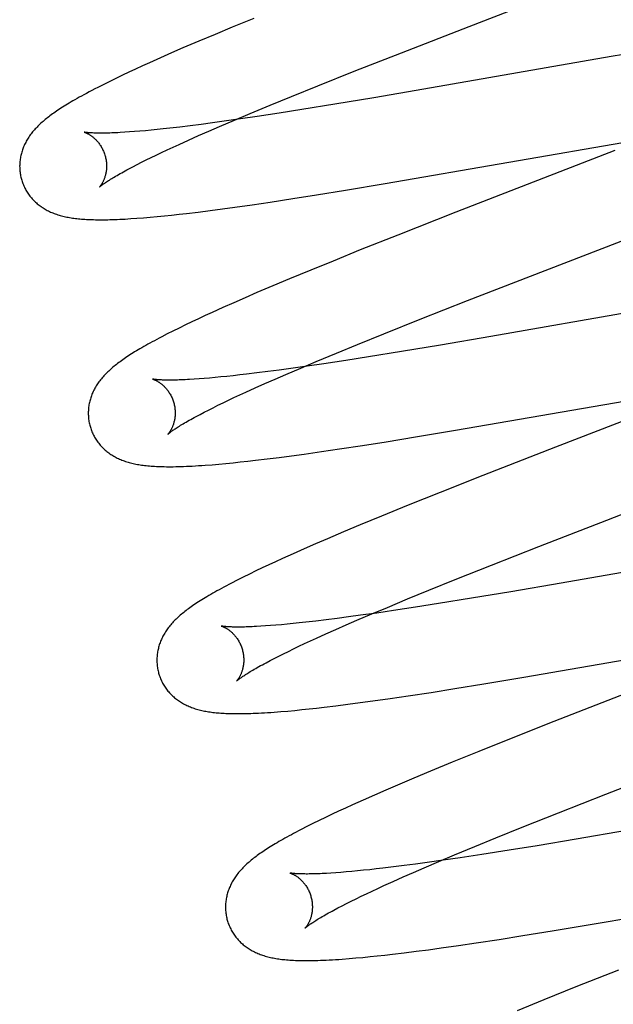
# Model space of a CAD drawing. Header units: inches. Extents: x 0 to 218, y 0 to 141.
# Tile 46 of 76: x 67.006 to 67.142, y 73.239 to 73.465. Entities that reach past the tile are written whole.
import ezdxf

# ---------------------------------------------------------------- set-up
doc = ezdxf.new("R2010")
doc.units = ezdxf.units.IN
doc.header["$LTSCALE"] = 11.987179
doc.header["$MEASUREMENT"] = 0
doc.linetypes.add('HIDDEN', pattern=[0.2, 0.1, -0.1])
doc.layers.add('DEFAULT_2', color=8, linetype='HIDDEN')

msp = doc.modelspace()

# ---------------------------------------------------------------- linework, layer by layer
at = {"layer": 'DEFAULT_2', "color": 8, "linetype": 'HIDDEN'}
for p, q in [((67.10923, 73.46364), (67.14203, 73.47636)), ((67.05962, 73.46547), (67.05462, 73.46342)), ((67.09362, 73.45757), (67.10923, 73.46364)), ((67.05074, 73.4618), (67.04697, 73.46022)), ((67.05462, 73.46342), (67.05074, 73.4618)), ((67.04697, 73.46022), (67.04333, 73.45866)), ((67.04069, 73.45751), (67.03812, 73.45638)), ((67.04333, 73.45866), (67.04069, 73.45751)), ((67.08274, 73.4533), (67.09362, 73.45757)), ((67.15386, 73.45873), (67.14186, 73.45668)), ((67.03401, 73.45453), (67.03243, 73.45381)), ((67.03563, 73.45527), (67.03401, 73.45453)), ((67.03812, 73.45638), (67.03563, 73.45527)), ((67.14186, 73.45668), (67.09879, 73.44917)), ((67.02938, 73.45238), (67.02791, 73.45167)), ((67.03089, 73.45309), (67.02938, 73.45238)), ((67.03243, 73.45381), (67.03089, 73.45309)), ((67.07434, 73.44995), (67.08274, 73.4533)), ((67.0251, 73.45029), (67.02373, 73.44959)), ((67.02649, 73.45098), (67.0251, 73.45029)), ((67.02791, 73.45167), (67.02649, 73.45098)), ((67.06829, 73.44751), (67.07434, 73.44995)), ((67.09879, 73.44917), (67.08724, 73.4472)), ((67.05876, 73.44358), (67.06342, 73.44552)), ((67.06342, 73.44552), (67.06829, 73.44751)), ((67.07827, 73.44571), (67.0707, 73.44449)), ((67.08724, 73.4472), (67.07827, 73.44571)), ((67.05518, 73.44208), (67.05876, 73.44358)), ((67.06548, 73.44367), (67.06044, 73.44291)), ((67.0707, 73.44449), (67.06548, 73.44367)), ((67.04752, 73.44109), (67.045, 73.44077)), ((67.05013, 73.44144), (67.04752, 73.44109)), ((67.05283, 73.44181), (67.05013, 73.44144)), ((67.05175, 73.44061), (67.05518, 73.44208)), ((67.05656, 73.44234), (67.05283, 73.44181)), ((67.06044, 73.44291), (67.05656, 73.44234)), ((67.03102, 73.43934), (67.02991, 73.43927)), ((67.03218, 73.43943), (67.03102, 73.43934)), ((67.03339, 73.43953), (67.03218, 73.43943)), ((67.03467, 73.43964), (67.03339, 73.43953)), ((67.03599, 73.43976), (67.03467, 73.43964)), ((67.03737, 73.4399), (67.03599, 73.43976)), ((67.0388, 73.44005), (67.03737, 73.4399)), ((67.04028, 73.44021), (67.0388, 73.44005)), ((67.04259, 73.44048), (67.04028, 73.44021)), ((67.045, 73.44077), (67.04259, 73.44048)), ((67.0469, 73.4385), (67.04928, 73.43954)), ((67.04928, 73.43954), (67.05175, 73.44061)), ((67.04106, 73.43587), (67.04245, 73.4365)), ((67.04245, 73.4365), (67.04462, 73.43749)), ((67.04462, 73.43749), (67.0469, 73.4385)), ((67.08984, 73.42746), (67.14681, 73.43734)), ((67.03718, 73.43404), (67.03842, 73.43464)), ((67.03842, 73.43464), (67.03971, 73.43524)), ((67.03971, 73.43524), (67.04106, 73.43587)), ((67.14273, 73.43505), (67.10613, 73.42087)), ((67.03178, 73.43135), (67.03275, 73.43185)), ((67.03275, 73.43185), (67.03377, 73.43237)), ((67.03377, 73.43237), (67.03485, 73.43291)), ((67.03485, 73.43291), (67.03599, 73.43347)), ((67.03599, 73.43347), (67.03718, 73.43404)), ((67.03087, 73.43087), (67.03178, 73.43135)), ((67.08071, 73.42594), (67.08984, 73.42746)), ((67.07403, 73.42487), (67.08071, 73.42594)), ((67.05927, 73.42262), (67.06336, 73.42322)), ((67.06336, 73.42322), (67.06862, 73.42402)), ((67.06862, 73.42402), (67.07403, 73.42487)), ((67.04242, 73.42042), (67.04416, 73.42062)), ((67.04416, 73.42062), (67.04683, 73.42094)), ((67.04683, 73.42094), (67.04958, 73.42129)), ((67.04958, 73.42129), (67.0524, 73.42166)), ((67.0524, 73.42166), (67.0553, 73.42206)), ((67.0553, 73.42206), (67.05927, 73.42262)), ((67.10613, 73.42087), (67.09279, 73.41564)), ((67.03274, 73.41951), (67.03423, 73.41962)), ((67.03423, 73.41962), (67.03579, 73.41976)), ((67.03579, 73.41976), (67.03741, 73.4199)), ((67.03741, 73.4199), (67.03906, 73.42007)), ((67.03906, 73.42007), (67.04072, 73.42024)), ((67.04072, 73.42024), (67.04242, 73.42042)), ((67.12334, 73.4062), (67.15315, 73.41775)), ((67.09279, 73.41564), (67.08415, 73.41221)), ((67.08415, 73.41221), (67.07786, 73.40967)), ((67.07786, 73.40967), (67.07277, 73.4076)), ((67.07277, 73.4076), (67.06784, 73.40556)), ((67.06784, 73.40556), (67.06403, 73.40396)), ((67.10882, 73.40055), (67.12334, 73.4062)), ((67.06033, 73.40239), (67.05764, 73.40123)), ((67.06403, 73.40396), (67.06033, 73.40239)), ((67.05764, 73.40123), (67.05503, 73.40008)), ((67.09794, 73.39627), (67.10882, 73.40055)), ((67.16953, 73.40192), (67.11421, 73.39232)), ((67.05005, 73.39786), (67.04847, 73.39713)), ((67.0525, 73.39896), (67.05005, 73.39786)), ((67.05503, 73.40008), (67.0525, 73.39896)), ((67.0454, 73.39569), (67.0439, 73.39498)), ((67.04692, 73.39641), (67.0454, 73.39569)), ((67.04847, 73.39713), (67.04692, 73.39641)), ((67.08955, 73.39293), (67.09794, 73.39627)), ((67.04103, 73.39357), (67.0397, 73.39289)), ((67.04243, 73.39426), (67.04103, 73.39357)), ((67.0439, 73.39498), (67.04243, 73.39426)), ((67.0397, 73.39289), (67.03845, 73.39225)), ((67.0835, 73.39048), (67.08955, 73.39293)), ((67.11421, 73.39232), (67.10262, 73.39034)), ((67.07865, 73.38849), (67.0835, 73.39048)), ((67.09363, 73.38885), (67.08604, 73.38763)), ((67.10262, 73.39034), (67.09363, 73.38885)), ((67.07043, 73.38506), (67.074, 73.38656)), ((67.074, 73.38656), (67.07865, 73.38849)), ((67.08081, 73.38681), (67.07577, 73.38605)), ((67.08604, 73.38763), (67.08081, 73.38681)), ((67.06286, 73.38424), (67.06035, 73.38393)), ((67.06546, 73.38459), (67.06286, 73.38424)), ((67.06816, 73.38495), (67.06546, 73.38459)), ((67.06702, 73.3836), (67.07043, 73.38506)), ((67.07189, 73.38548), (67.06816, 73.38495)), ((67.07577, 73.38605), (67.07189, 73.38548)), ((67.04702, 73.38257), (67.04591, 73.38249)), ((67.0482, 73.38266), (67.04702, 73.38257)), ((67.04943, 73.38276), (67.0482, 73.38266)), ((67.05072, 73.38287), (67.04943, 73.38276)), ((67.05206, 73.383), (67.05072, 73.38287)), ((67.05346, 73.38314), (67.05206, 73.383)), ((67.05491, 73.38329), (67.05346, 73.38314)), ((67.0564, 73.38346), (67.05491, 73.38329)), ((67.05795, 73.38364), (67.0564, 73.38346)), ((67.06035, 73.38393), (67.05795, 73.38364)), ((67.0622, 73.38149), (67.06456, 73.38253)), ((67.06456, 73.38253), (67.06702, 73.3836)), ((67.05778, 73.3795), (67.05994, 73.38048)), ((67.05994, 73.38048), (67.0622, 73.38149)), ((67.10604, 73.37073), (67.16112, 73.38029)), ((67.05257, 73.37706), (67.05379, 73.37765)), ((67.05379, 73.37765), (67.05507, 73.37825)), ((67.05507, 73.37825), (67.0564, 73.37887)), ((67.0564, 73.37887), (67.05778, 73.3795)), ((67.15886, 73.37839), (67.12909, 73.36686)), ((67.0482, 73.37488), (67.04921, 73.3754)), ((67.04921, 73.3754), (67.05027, 73.37593)), ((67.05027, 73.37593), (67.05139, 73.37649)), ((67.05139, 73.37649), (67.05257, 73.37706)), ((67.04636, 73.37391), (67.04725, 73.37439)), ((67.04725, 73.37439), (67.0482, 73.37488)), ((67.09683, 73.3692), (67.10604, 73.37073)), ((67.0901, 73.36812), (67.09683, 73.3692)), ((67.07522, 73.36585), (67.07934, 73.36646)), ((67.07934, 73.36646), (67.08465, 73.36726)), ((67.08465, 73.36726), (67.0901, 73.36812)), ((67.12909, 73.36686), (67.11233, 73.36033)), ((67.06, 73.36384), (67.06269, 73.36416)), ((67.06269, 73.36416), (67.06546, 73.36451)), ((67.06546, 73.36451), (67.0683, 73.36488)), ((67.0683, 73.36488), (67.07122, 73.36528)), ((67.07122, 73.36528), (67.07522, 73.36585)), ((67.05002, 73.36283), (67.05162, 73.36297)), ((67.05162, 73.36297), (67.05323, 73.36311)), ((67.05323, 73.36311), (67.05486, 73.36328)), ((67.05486, 73.36328), (67.05653, 73.36345)), ((67.05653, 73.36345), (67.05824, 73.36364)), ((67.05824, 73.36364), (67.06, 73.36384)), ((67.14085, 73.35008), (67.17365, 73.36279)), ((67.11233, 73.36033), (67.10253, 73.35645)), ((67.10253, 73.35645), (67.09514, 73.35349)), ((67.09514, 73.35349), (67.08901, 73.35099)), ((67.08901, 73.35099), (67.08408, 73.34896)), ((67.08408, 73.34896), (67.08026, 73.34735)), ((67.12524, 73.34401), (67.14085, 73.35008)), ((67.07656, 73.34578), (67.07386, 73.34462)), ((67.08026, 73.34735), (67.07656, 73.34578)), ((67.07124, 73.34348), (67.0687, 73.34235)), ((67.07386, 73.34462), (67.07124, 73.34348)), ((67.11436, 73.33973), (67.12524, 73.34401)), ((67.06624, 73.34124), (67.06465, 73.34052)), ((67.0687, 73.34235), (67.06624, 73.34124)), ((67.17371, 73.34314), (67.13038, 73.33559)), ((67.06158, 73.33909), (67.0601, 73.33838)), ((67.0631, 73.3398), (67.06158, 73.33909)), ((67.06465, 73.34052), (67.0631, 73.3398)), ((67.10596, 73.33639), (67.11436, 73.33973)), ((67.05721, 73.33697), (67.05583, 73.33628)), ((67.05864, 73.33767), (67.05721, 73.33697)), ((67.0601, 73.33838), (67.05864, 73.33767)), ((67.05583, 73.33628), (67.05453, 73.33561)), ((67.0999, 73.33394), (67.10596, 73.33639)), ((67.13038, 73.33559), (67.11876, 73.33361)), ((67.09504, 73.33195), (67.0999, 73.33394)), ((67.11876, 73.33361), (67.10974, 73.33211)), ((67.08679, 73.32851), (67.09037, 73.33001)), ((67.09037, 73.33001), (67.09504, 73.33195)), ((67.09687, 73.33006), (67.09182, 73.32929)), ((67.10212, 73.33088), (67.09687, 73.33006)), ((67.10974, 73.33211), (67.10212, 73.33088)), ((67.08146, 73.32782), (67.07884, 73.32748)), ((67.08417, 73.32819), (67.08146, 73.32782)), ((67.08336, 73.32704), (67.08679, 73.32851)), ((67.08792, 73.32872), (67.08417, 73.32819)), ((67.09182, 73.32929), (67.08792, 73.32872)), ((67.06235, 73.32574), (67.06125, 73.32567)), ((67.0635, 73.32583), (67.06235, 73.32574)), ((67.06472, 73.32592), (67.0635, 73.32583)), ((67.06599, 73.32603), (67.06472, 73.32592)), ((67.06731, 73.32616), (67.06599, 73.32603)), ((67.06869, 73.32629), (67.06731, 73.32616)), ((67.07011, 73.32644), (67.06869, 73.32629)), ((67.07159, 73.3266), (67.07011, 73.32644)), ((67.07391, 73.32687), (67.07159, 73.3266)), ((67.07632, 73.32716), (67.07391, 73.32687)), ((67.07884, 73.32748), (67.07632, 73.32716)), ((67.07851, 73.32493), (67.08089, 73.32597)), ((67.08089, 73.32597), (67.08336, 73.32704)), ((67.07405, 73.32293), (67.07623, 73.32392)), ((67.07623, 73.32392), (67.07851, 73.32493)), ((67.1218, 73.31394), (67.17679, 73.32348)), ((67.06878, 73.32047), (67.07002, 73.32106)), ((67.07002, 73.32106), (67.07132, 73.32167)), ((67.07132, 73.32167), (67.07266, 73.32229)), ((67.07266, 73.32229), (67.07405, 73.32293)), ((67.06434, 73.31828), (67.06537, 73.3188)), ((67.06537, 73.3188), (67.06645, 73.31934)), ((67.06645, 73.31934), (67.06759, 73.3199)), ((67.06759, 73.3199), (67.06878, 73.32047)), ((67.06246, 73.31729), (67.06337, 73.31777)), ((67.06337, 73.31777), (67.06434, 73.31828)), ((67.1059, 73.31133), (67.11261, 73.31241)), ((67.11261, 73.31241), (67.1218, 73.31394)), ((67.09104, 73.30906), (67.09516, 73.30967)), ((67.09516, 73.30967), (67.10045, 73.31047)), ((67.10045, 73.31047), (67.1059, 73.31133)), ((67.14661, 73.31074), (67.12867, 73.30375)), ((67.07584, 73.30705), (67.07853, 73.30738)), ((67.07853, 73.30738), (67.08129, 73.30772)), ((67.08129, 73.30772), (67.08413, 73.3081)), ((67.08413, 73.3081), (67.08705, 73.3085)), ((67.08705, 73.3085), (67.09104, 73.30906)), ((67.06589, 73.30605), (67.06746, 73.30618)), ((67.06746, 73.30618), (67.06906, 73.30633)), ((67.06906, 73.30633), (67.0707, 73.30649)), ((67.0707, 73.30649), (67.07238, 73.30666)), ((67.07238, 73.30666), (67.07409, 73.30685)), ((67.07409, 73.30685), (67.07584, 73.30705)), ((67.12867, 73.30375), (67.11883, 73.29986)), ((67.11883, 73.29986), (67.11141, 73.29689)), ((67.11141, 73.29689), (67.10525, 73.29438)), ((67.10525, 73.29438), (67.10029, 73.29234)), ((67.10029, 73.29234), (67.09644, 73.29073)), ((67.14063, 73.28706), (67.15625, 73.29313)), ((67.09272, 73.28915), (67.09001, 73.28799)), ((67.09644, 73.29073), (67.09272, 73.28915)), ((67.09001, 73.28799), (67.08738, 73.28684)), ((67.12976, 73.28279), (67.14063, 73.28706)), ((67.08482, 73.28571), (67.08234, 73.28459)), ((67.08738, 73.28684), (67.08482, 73.28571)), ((67.07764, 73.28242), (67.07615, 73.28172)), ((67.07916, 73.28314), (67.07764, 73.28242)), ((67.08073, 73.28386), (67.07916, 73.28314)), ((67.08234, 73.28459), (67.08073, 73.28386)), ((67.12137, 73.27944), (67.12976, 73.28279)), ((67.07325, 73.2803), (67.07185, 73.27961)), ((67.07469, 73.28101), (67.07325, 73.2803)), ((67.07615, 73.28172), (67.07469, 73.28101)), ((67.07185, 73.27961), (67.07055, 73.27894)), ((67.11533, 73.277), (67.12137, 73.27944)), ((67.1454, 73.27867), (67.13385, 73.2767)), ((67.11047, 73.27501), (67.11533, 73.277)), ((67.13385, 73.2767), (67.12488, 73.27521)), ((67.10582, 73.27308), (67.11047, 73.27501)), ((67.11838, 73.27416), (67.11211, 73.27318)), ((67.12488, 73.27521), (67.11838, 73.27416)), ((67.09952, 73.27134), (67.09683, 73.27098)), ((67.09883, 73.27011), (67.10225, 73.27158)), ((67.10323, 73.27186), (67.09952, 73.27134)), ((67.10225, 73.27158), (67.10582, 73.27308)), ((67.1071, 73.27243), (67.10323, 73.27186)), ((67.11211, 73.27318), (67.1071, 73.27243)), ((67.0785, 73.26898), (67.07739, 73.2689)), ((67.07967, 73.26906), (67.0785, 73.26898)), ((67.08089, 73.26916), (67.07967, 73.26906)), ((67.08217, 73.26928), (67.08089, 73.26916)), ((67.08351, 73.2694), (67.08217, 73.26928)), ((67.08489, 73.26954), (67.08351, 73.2694)), ((67.08633, 73.26969), (67.08489, 73.26954)), ((67.08782, 73.26986), (67.08633, 73.26969)), ((67.08935, 73.27003), (67.08782, 73.26986)), ((67.09175, 73.27032), (67.08935, 73.27003)), ((67.09424, 73.27064), (67.09175, 73.27032)), ((67.094, 73.26801), (67.09637, 73.26905)), ((67.09683, 73.27098), (67.09424, 73.27064)), ((67.09637, 73.26905), (67.09883, 73.27011)), ((67.08957, 73.26602), (67.09174, 73.267)), ((67.09174, 73.267), (67.094, 73.26801)), ((67.1375, 73.25713), (67.19255, 73.26668)), ((67.08557, 73.26416), (67.08686, 73.26476)), ((67.08686, 73.26476), (67.08819, 73.26538)), ((67.08819, 73.26538), (67.08957, 73.26602)), ((67.08096, 73.2619), (67.08203, 73.26244)), ((67.08203, 73.26244), (67.08316, 73.26299)), ((67.08316, 73.26299), (67.08434, 73.26357)), ((67.08434, 73.26357), (67.08557, 73.26416)), ((67.07808, 73.26041), (67.07898, 73.26089)), ((67.07898, 73.26089), (67.07994, 73.26138)), ((67.07994, 73.26138), (67.08096, 73.2619)), ((67.12158, 73.25452), (67.1283, 73.2556)), ((67.1283, 73.2556), (67.1375, 73.25713)), ((67.11084, 73.25286), (67.11613, 73.25367)), ((67.11613, 73.25367), (67.12158, 73.25452)), ((67.09421, 73.25057), (67.09697, 73.25092)), ((67.09697, 73.25092), (67.09981, 73.25129)), ((67.09981, 73.25129), (67.10273, 73.25169)), ((67.10273, 73.25169), (67.10672, 73.25226)), ((67.10672, 73.25226), (67.11084, 73.25286)), ((67.08156, 73.24925), (67.08315, 73.24938)), ((67.08315, 73.24938), (67.08476, 73.24953)), ((67.08476, 73.24953), (67.08639, 73.24969)), ((67.08639, 73.24969), (67.08806, 73.24986)), ((67.08806, 73.24986), (67.08977, 73.25005)), ((67.08977, 73.25005), (67.09152, 73.25025)), ((67.09152, 73.25025), (67.09421, 73.25057)), ((67.14356, 73.2466), (67.13375, 73.24272)), ((67.13375, 73.24272), (67.12636, 73.23976)), ((67.12636, 73.23976), (67.12024, 73.23726))]:
    msp.add_line(p, q, dxfattribs=at)
for points in [[(67.02373, 73.44959), (67.02305, 73.44924), (67.02238, 73.4489), (67.02174, 73.44856), (67.02112, 73.44823), (67.02054, 73.44791), (67.01998, 73.44761), (67.01946, 73.44732), (67.01895, 73.44704), (67.01847, 73.44676), (67.01801, 73.4465), (67.01757, 73.44624), (67.01715, 73.44599), (67.01674, 73.44574), (67.01635, 73.4455), (67.01597, 73.44526), (67.0156, 73.44503), (67.01524, 73.4448), (67.01489, 73.44457), (67.01456, 73.44435), (67.01423, 73.44413), (67.01391, 73.44391), (67.0136, 73.4437), (67.0133, 73.44348), (67.01301, 73.44327), (67.01272, 73.44306), (67.01244, 73.44284), (67.01217, 73.44263), (67.0119, 73.44242), (67.01164, 73.44221), (67.01138, 73.442), (67.01113, 73.44178)], [(67.01113, 73.44178), (67.01089, 73.44157), (67.01065, 73.44135), (67.01041, 73.44114), (67.01018, 73.44092), (67.00996, 73.4407), (67.00974, 73.44048), (67.00953, 73.44025), (67.00932, 73.44003), (67.00912, 73.4398), (67.00892, 73.43958), (67.00873, 73.43935), (67.00854, 73.43912), (67.00837, 73.43889), (67.00819, 73.43865), (67.00802, 73.43842), (67.00786, 73.43818), (67.00771, 73.43794), (67.00755, 73.4377), (67.00741, 73.43745), (67.00727, 73.4372), (67.00713, 73.43696), (67.00701, 73.43671), (67.00689, 73.43646), (67.00677, 73.43621), (67.00666, 73.43596), (67.00656, 73.43571), (67.00647, 73.43546), (67.00638, 73.4352), (67.00629, 73.43495), (67.00621, 73.43469), (67.00614, 73.43443), (67.00607, 73.43417), (67.00601, 73.43391), (67.00596, 73.43364), (67.00591, 73.43338), (67.00587, 73.43311), (67.00583, 73.43284), (67.0058, 73.43256), (67.00578, 73.43229), (67.00576, 73.43202), (67.00575, 73.43174), (67.00574, 73.43146), (67.00575, 73.43119), (67.00576, 73.43091), (67.00578, 73.43063), (67.0058, 73.43036), (67.00583, 73.43008), (67.00587, 73.4298), (67.00591, 73.42953), (67.00596, 73.42925), (67.00602, 73.42898), (67.00609, 73.42871), (67.00615, 73.42848)], [(67.02057, 73.4393), (67.02056, 73.4393), (67.02055, 73.43931), (67.02056, 73.4393), (67.02058, 73.4393), (67.0206, 73.43929), (67.02063, 73.43928), (67.02067, 73.43927), (67.02072, 73.43926), (67.02077, 73.43924), (67.02082, 73.43922), (67.02089, 73.43919), (67.02095, 73.43917), (67.02103, 73.43914), (67.0211, 73.4391), (67.02118, 73.43906), (67.02127, 73.43902), (67.02136, 73.43898), (67.02145, 73.43893), (67.02155, 73.43888), (67.02165, 73.43882), (67.02176, 73.43876), (67.02186, 73.43869), (67.02197, 73.43862), (67.02209, 73.43855), (67.0222, 73.43847), (67.02232, 73.43839), (67.02244, 73.4383), (67.02256, 73.4382), (67.02269, 73.4381), (67.02281, 73.43799), (67.02294, 73.43788), (67.02307, 73.43776), (67.0232, 73.43764), (67.02333, 73.4375), (67.02346, 73.43737), (67.02359, 73.43722), (67.02372, 73.43707), (67.02385, 73.43691), (67.02398, 73.43674), (67.02411, 73.43657), (67.02423, 73.43639), (67.02436, 73.43621), (67.02448, 73.43601), (67.0246, 73.43581), (67.02471, 73.43561), (67.02482, 73.4354), (67.02492, 73.43518), (67.02502, 73.43496), (67.02511, 73.43474), (67.0252, 73.43451), (67.02528, 73.43428), (67.02536, 73.43404), (67.02542, 73.43383)], [(67.02991, 73.43927), (67.02887, 73.43921), (67.02837, 73.43918), (67.02789, 73.43916), (67.02742, 73.43914), (67.02697, 73.43912), (67.02653, 73.4391), (67.02611, 73.43909), (67.02571, 73.43908), (67.02532, 73.43907), (67.02494, 73.43907), (67.02458, 73.43907), (67.02424, 73.43907), (67.02392, 73.43907), (67.02361, 73.43907), (67.02331, 73.43908), (67.02304, 73.43909), (67.02278, 73.4391), (67.02253, 73.43911), (67.0223, 73.43912), (67.02209, 73.43913), (67.02189, 73.43914), (67.02171, 73.43916), (67.02154, 73.43917), (67.02139, 73.43919), (67.02125, 73.4392), (67.02113, 73.43922), (67.02101, 73.43923), (67.02092, 73.43924), (67.02083, 73.43926), (67.02076, 73.43927), (67.0207, 73.43928), (67.02065, 73.43929), (67.02061, 73.43929), (67.02057, 73.4393)], [(67.02542, 73.43383), (67.02548, 73.43362), (67.02553, 73.43338), (67.02558, 73.43314), (67.02563, 73.4329), (67.02566, 73.43266), (67.02569, 73.43241), (67.02571, 73.43217), (67.02573, 73.43194), (67.02574, 73.4317), (67.02574, 73.43147), (67.02573, 73.43124), (67.02572, 73.43102), (67.02571, 73.4308), (67.02569, 73.43059), (67.02566, 73.43038), (67.02563, 73.43017), (67.0256, 73.42997), (67.02556, 73.42978), (67.02552, 73.4296), (67.02548, 73.42942), (67.02543, 73.42924), (67.02538, 73.42907), (67.02533, 73.42891), (67.02527, 73.42875), (67.02522, 73.4286), (67.02516, 73.42846), (67.02511, 73.42832), (67.02505, 73.42819), (67.02499, 73.42806), (67.02493, 73.42794), (67.02487, 73.42782), (67.02482, 73.42771), (67.02476, 73.4276), (67.0247, 73.4275), (67.02465, 73.42741), (67.02459, 73.42732), (67.02454, 73.42724), (67.02448, 73.42716), (67.02443, 73.42708), (67.02438, 73.42701), (67.02434, 73.42695), (67.02429, 73.42689), (67.02425, 73.42684), (67.02422, 73.4268), (67.02418, 73.42676), (67.02415, 73.42672), (67.02413, 73.42669), (67.02411, 73.42667), (67.02409, 73.42665), (67.02408, 73.42664), (67.02408, 73.42664)], [(67.02408, 73.42664), (67.02409, 73.42665), (67.0241, 73.42666), (67.02412, 73.42668), (67.02416, 73.42671), (67.0242, 73.42675), (67.02425, 73.42679), (67.0243, 73.42684), (67.02437, 73.42689), (67.02445, 73.42696), (67.02455, 73.42703), (67.02465, 73.42711), (67.02476, 73.42719), (67.02489, 73.42729), (67.02503, 73.42739), (67.02518, 73.4275), (67.02535, 73.42761), (67.02553, 73.42774), (67.02573, 73.42787), (67.02594, 73.42801), (67.02616, 73.42815), (67.0264, 73.4283), (67.02665, 73.42846), (67.02692, 73.42863), (67.02721, 73.4288), (67.02751, 73.42898), (67.02782, 73.42917), (67.02815, 73.42936), (67.02849, 73.42956), (67.02885, 73.42976), (67.02922, 73.42997), (67.02961, 73.43019), (67.03002, 73.43041), (67.03043, 73.43063), (67.03087, 73.43087)], [(67.00615, 73.42848), (67.00622, 73.42825), (67.0063, 73.42798), (67.00639, 73.42772), (67.00649, 73.42746), (67.00659, 73.4272), (67.0067, 73.42695), (67.00682, 73.42669), (67.00694, 73.42644), (67.00707, 73.4262), (67.0072, 73.42596), (67.00734, 73.42572), (67.00749, 73.42548), (67.00764, 73.42525), (67.00779, 73.42503), (67.00795, 73.4248), (67.00812, 73.42459), (67.00829, 73.42437), (67.00846, 73.42417), (67.00864, 73.42396), (67.00883, 73.42376), (67.00901, 73.42357), (67.00921, 73.42338), (67.0094, 73.4232), (67.0096, 73.42302), (67.0098, 73.42284), (67.01001, 73.42267), (67.01022, 73.42251), (67.01044, 73.42234), (67.01066, 73.42219), (67.01088, 73.42203), (67.01112, 73.42188), (67.01135, 73.42173), (67.01159, 73.42159), (67.01184, 73.42145), (67.01209, 73.42132), (67.01235, 73.42119), (67.0126, 73.42106), (67.01286, 73.42094), (67.01313, 73.42083), (67.0134, 73.42072), (67.01367, 73.42061), (67.01394, 73.42051), (67.01423, 73.42041), (67.01451, 73.42032), (67.0148, 73.42023), (67.01509, 73.42014), (67.01539, 73.42006), (67.01569, 73.41998), (67.01599, 73.41991), (67.0163, 73.41984), (67.01661, 73.41978), (67.01692, 73.41972), (67.01724, 73.41966), (67.01757, 73.4196), (67.0179, 73.41955), (67.01823, 73.41951), (67.01857, 73.41946), (67.01891, 73.41942), (67.01926, 73.41939), (67.01962, 73.41935), (67.01998, 73.41932), (67.02035, 73.41929), (67.02073, 73.41926), (67.02111, 73.41924), (67.02151, 73.41922), (67.02191, 73.4192), (67.02232, 73.41919), (67.02274, 73.41918), (67.02317, 73.41917), (67.02361, 73.41916), (67.02407, 73.41916), (67.02453, 73.41916), (67.02501, 73.41916), (67.0255, 73.41917), (67.02601, 73.41917), (67.02653, 73.41919), (67.02707, 73.4192), (67.02762, 73.41922), (67.02819, 73.41924), (67.02879, 73.41927), (67.02939, 73.4193), (67.03002, 73.41933), (67.03067, 73.41937), (67.03134, 73.41941), (67.03274, 73.41951)], [(67.03845, 73.39225), (67.03786, 73.39194), (67.03729, 73.39164), (67.03675, 73.39135), (67.03622, 73.39106), (67.03571, 73.39078), (67.03522, 73.39051), (67.03475, 73.39024), (67.03429, 73.38998), (67.03385, 73.38973), (67.03342, 73.38948), (67.033, 73.38923), (67.0326, 73.38899), (67.03221, 73.38876), (67.03184, 73.38852), (67.03147, 73.38829), (67.03111, 73.38806), (67.03076, 73.38784), (67.03042, 73.38761), (67.03009, 73.38739), (67.02977, 73.38717), (67.02946, 73.38695), (67.02915, 73.38674), (67.02885, 73.38652), (67.02856, 73.38631), (67.02828, 73.38609), (67.028, 73.38588), (67.02773, 73.38566), (67.02747, 73.38545), (67.02721, 73.38524), (67.02696, 73.38502)], [(67.02696, 73.38502), (67.02671, 73.38481), (67.02647, 73.38459), (67.02623, 73.38437), (67.026, 73.38416), (67.02578, 73.38394), (67.02556, 73.38371), (67.02534, 73.38349), (67.02514, 73.38327), (67.02493, 73.38304), (67.02473, 73.38281), (67.02454, 73.38258), (67.02436, 73.38235), (67.02418, 73.38212), (67.024, 73.38189), (67.02383, 73.38165), (67.02367, 73.38141), (67.02351, 73.38117), (67.02336, 73.38093), (67.02321, 73.38068), (67.02307, 73.38044), (67.02294, 73.38019), (67.02281, 73.37994), (67.02269, 73.37969), (67.02257, 73.37944), (67.02246, 73.37919), (67.02236, 73.37894), (67.02226, 73.37869), (67.02217, 73.37843), (67.02209, 73.37818), (67.02201, 73.37792), (67.02194, 73.37766), (67.02187, 73.3774), (67.02181, 73.37713), (67.02175, 73.37687), (67.0217, 73.3766), (67.02166, 73.37633), (67.02162, 73.37606), (67.02159, 73.37578), (67.02157, 73.37551), (67.02155, 73.37523), (67.02154, 73.37496), (67.02154, 73.37468), (67.02154, 73.3744), (67.02155, 73.37413), (67.02157, 73.37385), (67.02159, 73.37357), (67.02162, 73.37329), (67.02166, 73.37302), (67.0217, 73.37274), (67.02176, 73.37246), (67.02181, 73.37219), (67.02188, 73.37192), (67.02194, 73.37169)], [(67.03637, 73.38251), (67.03636, 73.38251), (67.03635, 73.38251), (67.03635, 73.38251), (67.03637, 73.38251), (67.03639, 73.3825), (67.03642, 73.38249), (67.03645, 73.38248), (67.0365, 73.38247), (67.03655, 73.38245), (67.0366, 73.38243), (67.03666, 73.38241), (67.03673, 73.38238), (67.0368, 73.38235), (67.03688, 73.38232), (67.03696, 73.38228), (67.03705, 73.38224), (67.03714, 73.38219), (67.03723, 73.38215), (67.03733, 73.38209), (67.03743, 73.38204), (67.03753, 73.38198), (67.03764, 73.38191), (67.03775, 73.38184), (67.03786, 73.38177), (67.03798, 73.38169), (67.0381, 73.3816), (67.03822, 73.38151), (67.03834, 73.38142), (67.03846, 73.38132), (67.03859, 73.38121), (67.03872, 73.3811), (67.03885, 73.38098), (67.03898, 73.38086), (67.03911, 73.38072), (67.03924, 73.38059), (67.03937, 73.38044), (67.0395, 73.38029), (67.03963, 73.38013), (67.03976, 73.37996), (67.03989, 73.37979), (67.04002, 73.37961), (67.04014, 73.37942), (67.04026, 73.37923), (67.04038, 73.37903), (67.0405, 73.37882), (67.04061, 73.37861), (67.04071, 73.3784), (67.04081, 73.37818), (67.0409, 73.37795), (67.04099, 73.37772), (67.04107, 73.37749), (67.04115, 73.37725), (67.04121, 73.37704)], [(67.04591, 73.38249), (67.04485, 73.38242), (67.04434, 73.3824), (67.04385, 73.38237), (67.04337, 73.38235), (67.04291, 73.38233), (67.04247, 73.38232), (67.04204, 73.3823), (67.04163, 73.38229), (67.04123, 73.38228), (67.04085, 73.38228), (67.04049, 73.38228), (67.04014, 73.38228), (67.03981, 73.38228), (67.03949, 73.38228), (67.03919, 73.38229), (67.03891, 73.38229), (67.03864, 73.3823), (67.03839, 73.38231), (67.03816, 73.38232), (67.03794, 73.38234), (67.03774, 73.38235), (67.03755, 73.38236), (67.03738, 73.38238), (67.03722, 73.38239), (67.03708, 73.38241), (67.03695, 73.38242), (67.03683, 73.38243), (67.03673, 73.38245), (67.03664, 73.38246), (67.03657, 73.38247), (67.0365, 73.38248), (67.03645, 73.38249), (67.03641, 73.3825), (67.03638, 73.38251), (67.03637, 73.38251)], [(67.04121, 73.37704), (67.04127, 73.37683), (67.04132, 73.37659), (67.04137, 73.37635), (67.04142, 73.3761), (67.04145, 73.37586), (67.04148, 73.37562), (67.0415, 73.37538), (67.04152, 73.37514), (67.04153, 73.37491), (67.04153, 73.37468), (67.04152, 73.37445), (67.04151, 73.37422), (67.0415, 73.374), (67.04148, 73.37379), (67.04145, 73.37358), (67.04142, 73.37337), (67.04139, 73.37318), (67.04135, 73.37298), (67.04131, 73.3728), (67.04126, 73.37262), (67.04122, 73.37244), (67.04117, 73.37227), (67.04112, 73.37211), (67.04106, 73.37195), (67.04101, 73.3718), (67.04095, 73.37166), (67.04089, 73.37152), (67.04084, 73.37139), (67.04078, 73.37126), (67.04072, 73.37114), (67.04066, 73.37102), (67.0406, 73.37091), (67.04055, 73.37081), (67.04049, 73.37071), (67.04043, 73.37061), (67.04038, 73.37052), (67.04032, 73.37044), (67.04027, 73.37036), (67.04022, 73.37029), (67.04017, 73.37022), (67.04013, 73.37016), (67.04008, 73.3701), (67.04004, 73.37005), (67.04, 73.37), (67.03997, 73.36996), (67.03994, 73.36993), (67.03992, 73.3699), (67.0399, 73.36988), (67.03988, 73.36986), (67.03987, 73.36985), (67.03987, 73.36985)], [(67.03987, 73.36985), (67.03988, 73.36986), (67.0399, 73.36987), (67.03992, 73.3699), (67.03996, 73.36993), (67.04, 73.36996), (67.04005, 73.37001), (67.04011, 73.37006), (67.04018, 73.37012), (67.04027, 73.37018), (67.04036, 73.37026), (67.04047, 73.37034), (67.04059, 73.37043), (67.04072, 73.37052), (67.04086, 73.37063), (67.04102, 73.37074), (67.04119, 73.37086), (67.04137, 73.37098), (67.04157, 73.37111), (67.04179, 73.37126), (67.04202, 73.3714), (67.04226, 73.37156), (67.04252, 73.37172), (67.04279, 73.37189), (67.04308, 73.37206), (67.04339, 73.37224), (67.0437, 73.37243), (67.04404, 73.37263), (67.04439, 73.37283), (67.04475, 73.37303), (67.04513, 73.37324), (67.04552, 73.37346), (67.04593, 73.37369), (67.04636, 73.37391)], [(67.02194, 73.37169), (67.02201, 73.37146), (67.02209, 73.37119), (67.02218, 73.37092), (67.02228, 73.37066), (67.02239, 73.3704), (67.0225, 73.37014), (67.02261, 73.36989), (67.02274, 73.36964), (67.02287, 73.36939), (67.023, 73.36915), (67.02314, 73.36891), (67.02329, 73.36867), (67.02344, 73.36844), (67.0236, 73.36821), (67.02376, 73.36799), (67.02393, 73.36777), (67.0241, 73.36756), (67.02428, 73.36735), (67.02446, 73.36715), (67.02464, 73.36695), (67.02483, 73.36675), (67.02503, 73.36656), (67.02522, 73.36638), (67.02542, 73.3662), (67.02563, 73.36602), (67.02584, 73.36585), (67.02605, 73.36569), (67.02627, 73.36552), (67.02649, 73.36536), (67.02672, 73.36521), (67.02696, 73.36506), (67.02719, 73.36491), (67.02744, 73.36477), (67.02769, 73.36463), (67.02794, 73.36449), (67.0282, 73.36436), (67.02846, 73.36424), (67.02872, 73.36412), (67.02899, 73.36401), (67.02926, 73.3639), (67.02953, 73.36379), (67.02981, 73.36369), (67.0301, 73.36359), (67.03038, 73.3635), (67.03068, 73.36341), (67.03097, 73.36332), (67.03127, 73.36324), (67.03157, 73.36317), (67.03188, 73.3631), (67.03219, 73.36303), (67.03251, 73.36297), (67.03283, 73.3629), (67.03315, 73.36285), (67.03348, 73.36279), (67.03382, 73.36274), (67.03416, 73.3627), (67.03451, 73.36265), (67.03486, 73.36261), (67.03523, 73.36258), (67.0356, 73.36254), (67.03598, 73.36251), (67.03638, 73.36248), (67.03679, 73.36246), (67.0372, 73.36243), (67.03764, 73.36241), (67.03809, 73.3624), (67.03855, 73.36239), (67.03902, 73.36238), (67.03952, 73.36237), (67.04002, 73.36237), (67.04055, 73.36237), (67.04109, 73.36237), (67.04166, 73.36238), (67.04224, 73.36239), (67.04284, 73.36241), (67.04346, 73.36243), (67.04411, 73.36246), (67.04478, 73.36249), (67.04547, 73.36252), (67.04619, 73.36256), (67.04693, 73.36261), (67.04768, 73.36266), (67.04845, 73.36271), (67.05002, 73.36283)], [(67.05453, 73.33561), (67.05392, 73.33529), (67.05332, 73.33498), (67.05275, 73.33467), (67.0522, 73.33438), (67.05167, 73.33408), (67.05116, 73.3338), (67.05066, 73.33352), (67.05018, 73.33325), (67.04972, 73.33299), (67.04928, 73.33273), (67.04885, 73.33247), (67.04843, 73.33222), (67.04803, 73.33198), (67.04764, 73.33174), (67.04726, 73.3315), (67.04689, 73.33127), (67.04654, 73.33103), (67.04619, 73.33081), (67.04586, 73.33058), (67.04553, 73.33036), (67.04522, 73.33014), (67.04491, 73.32992), (67.04461, 73.32971), (67.04432, 73.32949), (67.04404, 73.32928), (67.04376, 73.32906), (67.04349, 73.32885), (67.04323, 73.32863), (67.04297, 73.32842), (67.04272, 73.32821)], [(67.04272, 73.32821), (67.04247, 73.32799), (67.04223, 73.32778), (67.042, 73.32756), (67.04177, 73.32734), (67.04155, 73.32712), (67.04133, 73.3269), (67.04111, 73.32668), (67.04091, 73.32646), (67.04071, 73.32623), (67.04051, 73.326), (67.04032, 73.32577), (67.04013, 73.32554), (67.03995, 73.32531), (67.03978, 73.32508), (67.03961, 73.32484), (67.03945, 73.3246), (67.03929, 73.32436), (67.03914, 73.32412), (67.03899, 73.32388), (67.03885, 73.32363), (67.03872, 73.32338), (67.03859, 73.32313), (67.03847, 73.32288), (67.03836, 73.32263), (67.03825, 73.32238), (67.03815, 73.32213), (67.03805, 73.32188), (67.03796, 73.32163), (67.03788, 73.32137), (67.0378, 73.32111), (67.03772, 73.32086), (67.03766, 73.32059), (67.0376, 73.32033), (67.03754, 73.32006), (67.03749, 73.3198), (67.03745, 73.31953), (67.03741, 73.31926), (67.03738, 73.31898), (67.03736, 73.31871), (67.03734, 73.31844), (67.03733, 73.31816), (67.03733, 73.31788), (67.03733, 73.31761), (67.03734, 73.31733), (67.03736, 73.31705), (67.03738, 73.31677), (67.03741, 73.3165), (67.03745, 73.31622), (67.03749, 73.31595), (67.03755, 73.31567), (67.03761, 73.3154), (67.03767, 73.31513), (67.03773, 73.31489)], [(67.05216, 73.32572), (67.05215, 73.32572), (67.05214, 73.32572), (67.05214, 73.32572), (67.05214, 73.32572), (67.05215, 73.32572), (67.05218, 73.32571), (67.05221, 73.3257), (67.05224, 73.32569), (67.05228, 73.32568), (67.05233, 73.32566), (67.05239, 73.32564), (67.05245, 73.32562), (67.05252, 73.32559), (67.05259, 73.32556), (67.05267, 73.32553), (67.05275, 73.32549), (67.05283, 73.32545), (67.05292, 73.32541), (67.05302, 73.32536), (67.05311, 73.32531), (67.05321, 73.32525), (67.05332, 73.32519), (67.05342, 73.32513), (67.05353, 73.32506), (67.05365, 73.32498), (67.05376, 73.3249), (67.05388, 73.32482), (67.054, 73.32473), (67.05412, 73.32463), (67.05425, 73.32453), (67.05438, 73.32443), (67.0545, 73.32431), (67.05463, 73.3242), (67.05476, 73.32407), (67.05489, 73.32394), (67.05503, 73.3238), (67.05516, 73.32365), (67.05529, 73.3235), (67.05542, 73.32334), (67.05555, 73.32318), (67.05568, 73.323), (67.05581, 73.32282), (67.05593, 73.32264), (67.05605, 73.32244), (67.05617, 73.32224), (67.05628, 73.32204), (67.05639, 73.32183), (67.0565, 73.32161), (67.0566, 73.32139), (67.05669, 73.32116), (67.05678, 73.32093), (67.05687, 73.3207), (67.05694, 73.32046), (67.057, 73.32025)], [(67.06125, 73.32567), (67.06022, 73.32561), (67.05972, 73.32559), (67.05924, 73.32556), (67.05878, 73.32554), (67.05833, 73.32553), (67.0579, 73.32551), (67.05749, 73.3255), (67.05709, 73.32549), (67.0567, 73.32549), (67.05634, 73.32549), (67.05598, 73.32548), (67.05565, 73.32549), (67.05533, 73.32549), (67.05503, 73.32549), (67.05474, 73.3255), (67.05447, 73.32551), (67.05422, 73.32552), (67.05398, 73.32553), (67.05376, 73.32554), (67.05355, 73.32556), (67.05336, 73.32557), (67.05319, 73.32558), (67.05303, 73.3256), (67.05288, 73.32561), (67.05275, 73.32563), (67.05264, 73.32564), (67.05253, 73.32566), (67.05244, 73.32567), (67.05237, 73.32568), (67.0523, 73.32569), (67.05225, 73.3257), (67.0522, 73.32571), (67.05217, 73.32572), (67.05216, 73.32572)], [(67.057, 73.32025), (67.05706, 73.32004), (67.05711, 73.3198), (67.05716, 73.31956), (67.05721, 73.31931), (67.05724, 73.31907), (67.05727, 73.31883), (67.05729, 73.31859), (67.05731, 73.31836), (67.05732, 73.31812), (67.05732, 73.31789), (67.05732, 73.31766), (67.05731, 73.31744), (67.05729, 73.31722), (67.05727, 73.317), (67.05724, 73.31679), (67.05721, 73.31659), (67.05718, 73.31639), (67.05714, 73.3162), (67.0571, 73.31601), (67.05706, 73.31583), (67.05701, 73.31566), (67.05696, 73.31549), (67.05691, 73.31533), (67.05686, 73.31517), (67.0568, 73.31502), (67.05675, 73.31488), (67.05669, 73.31474), (67.05663, 73.3146), (67.05657, 73.31448), (67.05651, 73.31436), (67.05646, 73.31424), (67.0564, 73.31413), (67.05634, 73.31402), (67.05628, 73.31392), (67.05623, 73.31383), (67.05617, 73.31374), (67.05612, 73.31365), (67.05606, 73.31357), (67.05601, 73.3135), (67.05597, 73.31343), (67.05592, 73.31337), (67.05588, 73.31331), (67.05584, 73.31326), (67.0558, 73.31321), (67.05576, 73.31317), (67.05573, 73.31314), (67.05571, 73.31311), (67.05569, 73.31309), (67.05567, 73.31307), (67.05566, 73.31306), (67.05566, 73.31306)], [(67.05566, 73.31306), (67.05567, 73.31306), (67.05568, 73.31308), (67.05571, 73.3131), (67.05574, 73.31313), (67.05578, 73.31316), (67.05583, 73.31321), (67.05589, 73.31326), (67.05596, 73.31331), (67.05604, 73.31338), (67.05613, 73.31345), (67.05623, 73.31353), (67.05635, 73.31362), (67.05648, 73.31371), (67.05662, 73.31381), (67.05677, 73.31392), (67.05694, 73.31404), (67.05712, 73.31416), (67.05732, 73.31429), (67.05753, 73.31443), (67.05775, 73.31457), (67.05799, 73.31473), (67.05824, 73.31489), (67.05851, 73.31505), (67.0588, 73.31523), (67.0591, 73.31541), (67.05941, 73.31559), (67.05974, 73.31578), (67.06008, 73.31598), (67.06044, 73.31619), (67.06082, 73.3164), (67.06121, 73.31661), (67.06161, 73.31683), (67.06203, 73.31706), (67.06246, 73.31729)], [(67.03773, 73.31489), (67.0378, 73.31467), (67.03788, 73.3144), (67.03797, 73.31414), (67.03807, 73.31387), (67.03817, 73.31361), (67.03829, 73.31336), (67.0384, 73.3131), (67.03853, 73.31285), (67.03865, 73.31261), (67.03879, 73.31236), (67.03893, 73.31212), (67.03908, 73.31189), (67.03923, 73.31166), (67.03938, 73.31143), (67.03955, 73.31121), (67.03971, 73.31099), (67.03988, 73.31078), (67.04006, 73.31057), (67.04024, 73.31036), (67.04043, 73.31016), (67.04062, 73.30997), (67.04081, 73.30978), (67.04101, 73.30959), (67.04121, 73.30941), (67.04141, 73.30924), (67.04162, 73.30907), (67.04183, 73.3089), (67.04205, 73.30874), (67.04227, 73.30858), (67.0425, 73.30843), (67.04273, 73.30828), (67.04297, 73.30813), (67.04321, 73.30799), (67.04346, 73.30785), (67.04372, 73.30771), (67.04397, 73.30758), (67.04423, 73.30746), (67.04449, 73.30734), (67.04476, 73.30722), (67.04503, 73.30711), (67.0453, 73.30701), (67.04558, 73.3069), (67.04586, 73.30681), (67.04615, 73.30671), (67.04644, 73.30663), (67.04674, 73.30654), (67.04703, 73.30646), (67.04734, 73.30638), (67.04764, 73.30631), (67.04795, 73.30624), (67.04827, 73.30618), (67.04859, 73.30612), (67.04891, 73.30606), (67.04923, 73.30601), (67.04957, 73.30596), (67.0499, 73.30591), (67.05024, 73.30587), (67.05059, 73.30583), (67.05094, 73.30579), (67.05129, 73.30576), (67.05166, 73.30573), (67.05203, 73.3057), (67.05241, 73.30568), (67.0528, 73.30565), (67.05319, 73.30563), (67.0536, 73.30562), (67.05401, 73.3056), (67.05444, 73.30559), (67.05488, 73.30558), (67.05533, 73.30558), (67.05579, 73.30558), (67.05627, 73.30558), (67.05676, 73.30558), (67.05727, 73.30559), (67.0578, 73.3056), (67.05834, 73.30561), (67.05891, 73.30563), (67.0595, 73.30565), (67.06011, 73.30567), (67.06074, 73.3057), (67.06141, 73.30574), (67.0621, 73.30578), (67.06282, 73.30582), (67.06357, 73.30587), (67.06434, 73.30593), (67.06589, 73.30605)], [(67.07055, 73.27894), (67.06994, 73.27862), (67.06936, 73.27832), (67.0688, 73.27802), (67.06827, 73.27773), (67.06775, 73.27745), (67.06725, 73.27718), (67.06677, 73.27691), (67.0663, 73.27665), (67.06585, 73.27639), (67.06541, 73.27614), (67.06499, 73.27589), (67.06458, 73.27565), (67.06418, 73.27541), (67.06379, 73.27517), (67.06342, 73.27494), (67.06305, 73.27471), (67.0627, 73.27448), (67.06235, 73.27426), (67.06201, 73.27403), (67.06168, 73.27381), (67.06136, 73.27359), (67.06105, 73.27338), (67.06074, 73.27316), (67.06044, 73.27294), (67.06015, 73.27273), (67.05987, 73.27251), (67.05959, 73.2723), (67.05932, 73.27209), (67.05906, 73.27187), (67.0588, 73.27166), (67.05855, 73.27145)], [(67.05855, 73.27145), (67.0583, 73.27123), (67.05806, 73.27101), (67.05782, 73.2708), (67.05759, 73.27058), (67.05736, 73.27036), (67.05714, 73.27014), (67.05693, 73.26991), (67.05672, 73.26969), (67.05652, 73.26946), (67.05632, 73.26924), (67.05613, 73.26901), (67.05594, 73.26878), (67.05576, 73.26854), (67.05559, 73.26831), (67.05542, 73.26807), (67.05525, 73.26783), (67.0551, 73.26759), (67.05494, 73.26735), (67.0548, 73.26711), (67.05466, 73.26686), (67.05452, 73.26661), (67.05439, 73.26636), (67.05427, 73.26611), (67.05416, 73.26586), (67.05405, 73.26561), (67.05394, 73.26536), (67.05385, 73.26511), (67.05376, 73.26485), (67.05367, 73.2646), (67.05359, 73.26434), (67.05352, 73.26408), (67.05345, 73.26382), (67.05339, 73.26355), (67.05333, 73.26329), (67.05328, 73.26302), (67.05324, 73.26275), (67.0532, 73.26248), (67.05317, 73.2622), (67.05315, 73.26193), (67.05313, 73.26165), (67.05312, 73.26138), (67.05312, 73.2611), (67.05312, 73.26082), (67.05313, 73.26054), (67.05315, 73.26027), (67.05317, 73.25999), (67.0532, 73.25971), (67.05324, 73.25943), (67.05328, 73.25916), (67.05334, 73.25888), (67.0534, 73.25861), (67.05346, 73.25834), (67.05352, 73.2581)], [(67.06795, 73.26893), (67.06794, 73.26893), (67.06793, 73.26893), (67.06793, 73.26893), (67.06795, 73.26893), (67.06797, 73.26892), (67.068, 73.26891), (67.06804, 73.2689), (67.06808, 73.26888), (67.06813, 73.26887), (67.06819, 73.26885), (67.06825, 73.26882), (67.06832, 73.2688), (67.06839, 73.26877), (67.06847, 73.26873), (67.06855, 73.26869), (67.06864, 73.26865), (67.06873, 73.26861), (67.06882, 73.26856), (67.06892, 73.26851), (67.06902, 73.26845), (67.06912, 73.26839), (67.06923, 73.26833), (67.06934, 73.26826), (67.06945, 73.26818), (67.06957, 73.2681), (67.06969, 73.26802), (67.06981, 73.26793), (67.06993, 73.26783), (67.07005, 73.26773), (67.07018, 73.26763), (67.07031, 73.26751), (67.07044, 73.26739), (67.07057, 73.26727), (67.0707, 73.26714), (67.07083, 73.267), (67.07096, 73.26685), (67.07109, 73.2667), (67.07122, 73.26654), (67.07135, 73.26638), (67.07148, 73.2662), (67.0716, 73.26602), (67.07173, 73.26584), (67.07185, 73.26564), (67.07197, 73.26544), (67.07208, 73.26524), (67.07219, 73.26503), (67.07229, 73.26481), (67.07239, 73.26459), (67.07249, 73.26437), (67.07257, 73.26414), (67.07266, 73.2639), (67.07273, 73.26367), (67.07279, 73.26346)], [(67.07739, 73.2689), (67.07634, 73.26884), (67.07583, 73.26881), (67.07535, 73.26879), (67.07487, 73.26877), (67.07442, 73.26875), (67.07398, 73.26873), (67.07355, 73.26872), (67.07314, 73.26871), (67.07275, 73.2687), (67.07237, 73.2687), (67.07201, 73.26869), (67.07167, 73.26869), (67.07134, 73.2687), (67.07103, 73.2687), (67.07073, 73.2687), (67.07045, 73.26871), (67.07019, 73.26872), (67.06994, 73.26873), (67.06971, 73.26874), (67.06949, 73.26876), (67.06929, 73.26877), (67.06911, 73.26878), (67.06894, 73.2688), (67.06878, 73.26881), (67.06864, 73.26883), (67.06851, 73.26884), (67.0684, 73.26885), (67.0683, 73.26887), (67.06821, 73.26888), (67.06814, 73.26889), (67.06808, 73.2689), (67.06803, 73.26891), (67.06799, 73.26892), (67.06796, 73.26893), (67.06795, 73.26893)], [(67.07279, 73.26346), (67.07285, 73.26325), (67.07291, 73.26301), (67.07296, 73.26277), (67.073, 73.26252), (67.07303, 73.26228), (67.07306, 73.26204), (67.07308, 73.2618), (67.0731, 73.26156), (67.07311, 73.26133), (67.07311, 73.2611), (67.07311, 73.26087), (67.0731, 73.26065), (67.07308, 73.26043), (67.07306, 73.26021), (67.07303, 73.26), (67.073, 73.2598), (67.07297, 73.2596), (67.07293, 73.25941), (67.07289, 73.25922), (67.07285, 73.25904), (67.0728, 73.25887), (67.07275, 73.2587), (67.0727, 73.25853), (67.07265, 73.25838), (67.07259, 73.25823), (67.07254, 73.25808), (67.07248, 73.25794), (67.07242, 73.25781), (67.07236, 73.25768), (67.0723, 73.25756), (67.07225, 73.25745), (67.07219, 73.25734), (67.07213, 73.25723), (67.07207, 73.25713), (67.07202, 73.25703), (67.07196, 73.25694), (67.07191, 73.25686), (67.07185, 73.25678), (67.0718, 73.25671), (67.07176, 73.25664), (67.07171, 73.25658), (67.07167, 73.25652), (67.07163, 73.25647), (67.07159, 73.25642), (67.07155, 73.25638), (67.07152, 73.25635), (67.0715, 73.25632), (67.07148, 73.2563), (67.07146, 73.25628), (67.07145, 73.25627), (67.07145, 73.25626)], [(67.07145, 73.25627), (67.07146, 73.25627), (67.07147, 73.25629), (67.0715, 73.25631), (67.07153, 73.25633), (67.07156, 73.25637), (67.07161, 73.25641), (67.07166, 73.25645), (67.07173, 73.25651), (67.0718, 73.25657), (67.07189, 73.25663), (67.07199, 73.25671), (67.07209, 73.25679), (67.07222, 73.25688), (67.07235, 73.25698), (67.0725, 73.25708), (67.07266, 73.2572), (67.07284, 73.25732), (67.07303, 73.25745), (67.07323, 73.25758), (67.07345, 73.25773), (67.07368, 73.25788), (67.07393, 73.25803), (67.0742, 73.2582), (67.07447, 73.25837), (67.07477, 73.25854), (67.07508, 73.25873), (67.0754, 73.25892), (67.07574, 73.25911), (67.07609, 73.25931), (67.07646, 73.25952), (67.07684, 73.25973), (67.07724, 73.25995), (67.07765, 73.26018), (67.07808, 73.26041)], [(67.05352, 73.2581), (67.05359, 73.25788), (67.05367, 73.25761), (67.05376, 73.25734), (67.05386, 73.25708), (67.05397, 73.25682), (67.05408, 73.25656), (67.05419, 73.25631), (67.05432, 73.25606), (67.05445, 73.25581), (67.05458, 73.25557), (67.05472, 73.25533), (67.05487, 73.25509), (67.05502, 73.25486), (67.05518, 73.25463), (67.05534, 73.25441), (67.05551, 73.25419), (67.05568, 73.25398), (67.05586, 73.25377), (67.05604, 73.25357), (67.05622, 73.25337), (67.05641, 73.25317), (67.0566, 73.25298), (67.0568, 73.2528), (67.057, 73.25262), (67.05721, 73.25244), (67.05742, 73.25227), (67.05763, 73.25211), (67.05785, 73.25194), (67.05807, 73.25179), (67.0583, 73.25163), (67.05853, 73.25148), (67.05877, 73.25133), (67.05902, 73.25119), (67.05926, 73.25105), (67.05952, 73.25092), (67.05977, 73.25079), (67.06003, 73.25066), (67.0603, 73.25054), (67.06056, 73.25043), (67.06083, 73.25032), (67.06111, 73.25021), (67.06139, 73.25011), (67.06167, 73.25001), (67.06196, 73.24992), (67.06225, 73.24983), (67.06254, 73.24975), (67.06284, 73.24967), (67.06314, 73.24959), (67.06345, 73.24952), (67.06376, 73.24945), (67.06408, 73.24938), (67.0644, 73.24932), (67.06472, 73.24927), (67.06505, 73.24921), (67.06539, 73.24916), (67.06573, 73.24912), (67.06607, 73.24907), (67.06643, 73.24903), (67.06679, 73.249), (67.06717, 73.24896), (67.06755, 73.24893), (67.06794, 73.2489), (67.06835, 73.24888), (67.06877, 73.24885), (67.0692, 73.24883), (67.06965, 73.24882), (67.07011, 73.2488), (67.07058, 73.24879), (67.07107, 73.24879), (67.07158, 73.24878), (67.0721, 73.24879), (67.07265, 73.24879), (67.07321, 73.2488), (67.07379, 73.24881), (67.07439, 73.24883), (67.07501, 73.24885), (67.07565, 73.24887), (67.07632, 73.2489), (67.07701, 73.24894), (67.07773, 73.24898), (67.07847, 73.24902), (67.07922, 73.24907), (67.07999, 73.24913), (67.08156, 73.24925)]]:
    msp.add_lwpolyline(points, dxfattribs=at)

doc.saveas('drawing.dxf')
